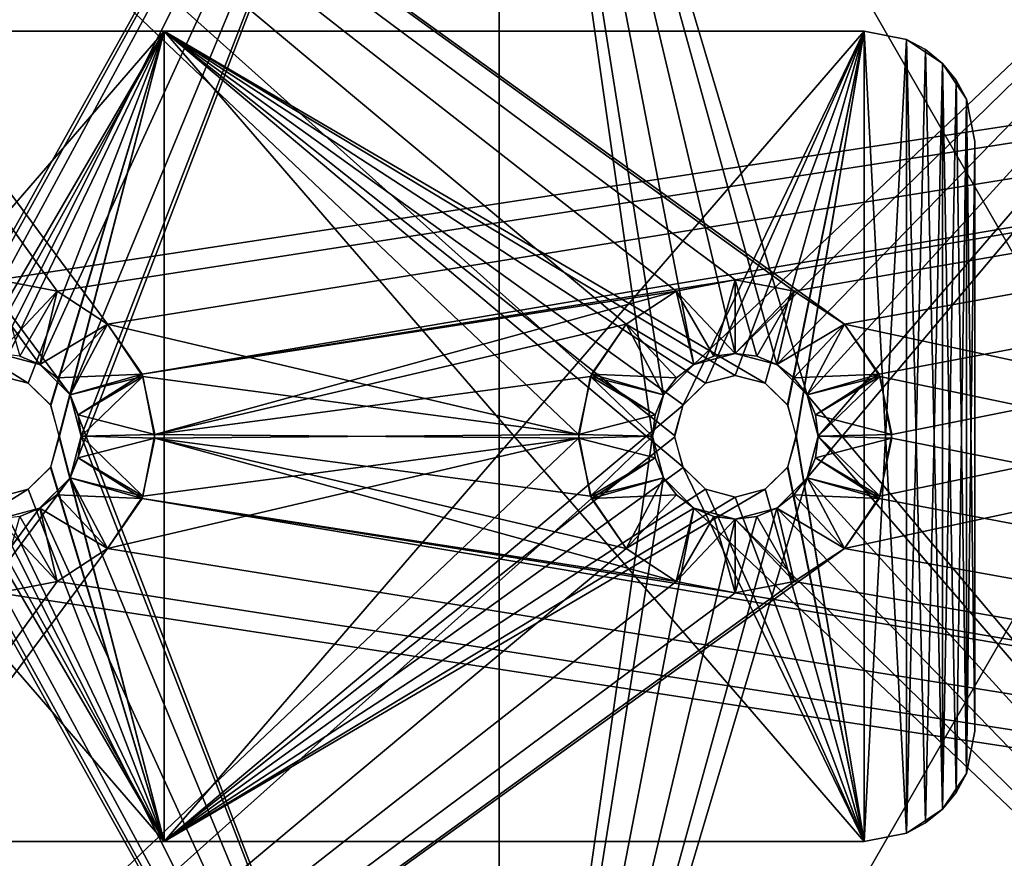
# Model space of a CAD drawing. Header units: millimetres. Extents: x 34 to 464, y 3935 to 4003.
# Tile 5 of 34: x 55 to 82, y 3957 to 3980. Entities that reach past the tile are written whole.
import ezdxf

# ---------------------------------------------------------------- set-up
doc = ezdxf.new("R2010")
doc.units = ezdxf.units.MM
doc.header["$LTSCALE"] = 5.599365
for name, color, linetype in [('10', 7, 'CONTINUOUS'), ('11', 7, 'CONTINUOUS'), ('112', 7, 'CONTINUOUS'), ('12', 7, 'CONTINUOUS'), ('13', 7, 'CONTINUOUS'), ('14', 7, 'CONTINUOUS'), ('146', 7, 'CONTINUOUS'), ('153', 7, 'CONTINUOUS'), ('159', 7, 'CONTINUOUS'), ('18', 7, 'CONTINUOUS'), ('188', 7, 'CONTINUOUS'), ('20', 7, 'CONTINUOUS'), ('209', 7, 'CONTINUOUS'), ('21', 7, 'CONTINUOUS'), ('219', 7, 'CONTINUOUS'), ('22', 7, 'CONTINUOUS'), ('23', 7, 'CONTINUOUS'), ('3', 7, 'CONTINUOUS'), ('4', 7, 'CONTINUOUS'), ('5', 7, 'CONTINUOUS'), ('86', 7, 'CONTINUOUS'), ('87', 7, 'CONTINUOUS'), ('9', 7, 'CONTINUOUS'), ('93', 7, 'CONTINUOUS')]:
    doc.layers.add(name, color=color, linetype=linetype)

msp = doc.modelspace()

# ---------------------------------------------------------------- linework, layer by layer
at = {"layer": '10', "linetype": 'Continuous'}
for points in [[(80.772, 3959.353, 28), (81, 3960.5, 28), (80.772, 3959.353, 31), (80.772, 3959.353, 28)], [(80.772, 3959.353, 31), (81, 3960.5, 28), (81, 3960.5, 31), (80.772, 3959.353, 31)], [(80.495, 3958.834, 28), (80.772, 3959.353, 28), (80.121, 3958.379, 31), (80.495, 3958.834, 28)], [(80.121, 3958.379, 31), (80.772, 3959.353, 28), (80.772, 3959.353, 31), (80.121, 3958.379, 31)], [(80.121, 3958.379, 28), (80.495, 3958.834, 28), (80.121, 3958.379, 31), (80.121, 3958.379, 28)], [(79.148, 3957.729, 28), (80.121, 3958.379, 28), (79.148, 3957.729, 31), (79.148, 3957.729, 28)], [(79.148, 3957.729, 31), (80.121, 3958.379, 28), (79.666, 3958.006, 31), (79.148, 3957.729, 31)], [(79.666, 3958.006, 31), (80.121, 3958.379, 28), (80.121, 3958.379, 31), (79.666, 3958.006, 31)], [(78, 3957.5, 31), (78, 3957.5, 28), (79.148, 3957.729, 28), (78, 3957.5, 31)], [(78, 3957.5, 31), (79.148, 3957.729, 28), (79.148, 3957.729, 31), (78, 3957.5, 31)]]:
    msp.add_3dface(points, dxfattribs=at)
at = {"layer": '11', "linetype": 'Continuous'}
for points in [[(40, 3979.5, 31), (59, 3957.5, 31), (53.075, 3967.668, 31), (40, 3979.5, 31)], [(59, 3979.5, 31), (40, 3979.5, 31), (55.311, 3969.938, 31), (59, 3979.5, 31)], [(40, 3979.5, 31), (40, 3957.5, 31), (59, 3957.5, 31), (40, 3979.5, 31)], [(40, 3979.5, 31), (54.5, 3970.15, 31), (55.311, 3969.938, 31), (40, 3979.5, 31)], [(55.925, 3969.332, 31), (59, 3979.5, 31), (55.311, 3969.938, 31), (55.925, 3969.332, 31)], [(56.15, 3968.48, 31), (59, 3979.5, 31), (55.925, 3969.332, 31), (56.15, 3968.48, 31)], [(59, 3957.5, 31), (59, 3979.5, 31), (56.15, 3968.48, 31), (59, 3957.5, 31)], [(73.689, 3969.938, 31), (59, 3979.5, 31), (73.086, 3969.35, 31), (73.689, 3969.938, 31)], [(78, 3979.5, 31), (59, 3979.5, 31), (75.311, 3969.938, 31), (78, 3979.5, 31)], [(78, 3957.5, 31), (59, 3979.5, 31), (59, 3957.5, 31), (78, 3957.5, 31)], [(59, 3979.5, 31), (78, 3957.5, 31), (73.075, 3967.668, 31), (59, 3979.5, 31)], [(74.5, 3970.15, 31), (59, 3979.5, 31), (73.689, 3969.938, 31), (74.5, 3970.15, 31)], [(59, 3979.5, 31), (74.5, 3970.15, 31), (75.311, 3969.938, 31), (59, 3979.5, 31)], [(73.086, 3969.35, 31), (59, 3979.5, 31), (72.85, 3968.521, 31), (73.086, 3969.35, 31)], [(72.85, 3968.521, 31), (59, 3979.5, 31), (73.075, 3967.668, 31), (72.85, 3968.521, 31)], [(75.925, 3969.332, 31), (78, 3979.5, 31), (75.311, 3969.938, 31), (75.925, 3969.332, 31)], [(76.15, 3968.48, 31), (78, 3979.5, 31), (75.925, 3969.332, 31), (76.15, 3968.48, 31)], [(78, 3957.5, 31), (78, 3979.5, 31), (76.15, 3968.48, 31), (78, 3957.5, 31)], [(78, 3979.5, 31), (78, 3957.5, 31), (79.148, 3957.729, 31), (78, 3979.5, 31)], [(78, 3979.5, 31), (79.148, 3957.729, 31), (79.148, 3979.272, 31), (78, 3979.5, 31)], [(79.148, 3957.729, 31), (79.666, 3958.006, 31), (79.148, 3979.272, 31), (79.148, 3957.729, 31)], [(79.148, 3979.272, 31), (79.666, 3958.006, 31), (80.121, 3978.622, 31), (79.148, 3979.272, 31)], [(79.666, 3958.006, 31), (80.121, 3958.379, 31), (80.121, 3978.622, 31), (79.666, 3958.006, 31)], [(80.121, 3978.622, 31), (80.121, 3958.379, 31), (80.495, 3978.167, 31), (80.121, 3978.622, 31)], [(80.121, 3958.379, 31), (80.772, 3959.353, 31), (80.495, 3978.167, 31), (80.121, 3958.379, 31)], [(80.495, 3978.167, 31), (80.772, 3959.353, 31), (80.772, 3977.648, 31), (80.495, 3978.167, 31)], [(81, 3960.5, 31), (81, 3976.5, 31), (80.772, 3977.648, 31), (81, 3960.5, 31)], [(80.772, 3959.353, 31), (81, 3960.5, 31), (80.772, 3977.648, 31), (80.772, 3959.353, 31)], [(55.914, 3967.65, 31), (59, 3957.5, 31), (56.15, 3968.48, 31), (55.914, 3967.65, 31)], [(75.914, 3967.65, 31), (78, 3957.5, 31), (76.15, 3968.48, 31), (75.914, 3967.65, 31)], [(53.075, 3967.668, 31), (59, 3957.5, 31), (53.689, 3967.063, 31), (53.075, 3967.668, 31)], [(55.311, 3967.063, 31), (59, 3957.5, 31), (55.914, 3967.65, 31), (55.311, 3967.063, 31)], [(73.075, 3967.668, 31), (78, 3957.5, 31), (73.689, 3967.063, 31), (73.075, 3967.668, 31)], [(75.311, 3967.063, 31), (78, 3957.5, 31), (75.914, 3967.65, 31), (75.311, 3967.063, 31)], [(53.689, 3967.063, 31), (59, 3957.5, 31), (54.5, 3966.85, 31), (53.689, 3967.063, 31)], [(54.5, 3966.85, 31), (59, 3957.5, 31), (55.311, 3967.063, 31), (54.5, 3966.85, 31)], [(73.689, 3967.063, 31), (78, 3957.5, 31), (74.5, 3966.85, 31), (73.689, 3967.063, 31)], [(74.5, 3966.85, 31), (78, 3957.5, 31), (75.311, 3967.063, 31), (74.5, 3966.85, 31)]]:
    msp.add_3dface(points, dxfattribs=at)
at = {"layer": '112', "linetype": 'Continuous'}
for points in [[(54.5, 3972.75, -34), (56.101, 3972.437, -34), (54.5, 3970.75, -32), (54.5, 3972.75, -34)], [(54.5, 3970.75, -32), (56.101, 3972.437, -34), (55.082, 3970.674, -32), (54.5, 3970.75, -32)], [(55.082, 3970.674, -32), (56.101, 3972.437, -34), (55.625, 3970.449, -32), (55.082, 3970.674, -32)], [(56.101, 3972.437, -34), (57.465, 3971.545, -34), (55.625, 3970.449, -32), (56.101, 3972.437, -34)], [(55.625, 3970.449, -32), (57.465, 3971.545, -34), (56.091, 3970.091, -32), (55.625, 3970.449, -32)], [(57.465, 3971.545, -34), (58.402, 3970.186, -34), (56.091, 3970.091, -32), (57.465, 3971.545, -34)], [(56.091, 3970.091, -32), (58.402, 3970.186, -34), (56.449, 3969.625, -32), (56.091, 3970.091, -32)], [(56.449, 3969.625, -32), (58.402, 3970.186, -34), (56.673, 3969.083, -32), (56.449, 3969.625, -32)], [(58.402, 3970.186, -34), (58.75, 3968.547, -34), (56.673, 3969.083, -32), (58.402, 3970.186, -34)], [(56.673, 3969.083, -32), (58.75, 3968.547, -34), (56.75, 3968.5, -32), (56.673, 3969.083, -32)], [(56.75, 3968.5, -32), (58.427, 3966.874, -34), (56.673, 3967.918, -32), (56.75, 3968.5, -32)], [(58.75, 3968.547, -34), (58.427, 3966.874, -34), (56.75, 3968.5, -32), (58.75, 3968.547, -34)], [(56.673, 3967.918, -32), (58.427, 3966.874, -34), (56.449, 3967.375, -32), (56.673, 3967.918, -32)], [(56.449, 3967.375, -32), (57.465, 3965.456, -34), (56.091, 3966.909, -32), (56.449, 3967.375, -32)], [(58.427, 3966.874, -34), (57.465, 3965.456, -34), (56.449, 3967.375, -32), (58.427, 3966.874, -34)], [(56.091, 3966.909, -32), (57.465, 3965.456, -34), (55.625, 3966.552, -32), (56.091, 3966.909, -32)], [(55.625, 3966.552, -32), (56.101, 3964.563, -34), (55.082, 3966.327, -32), (55.625, 3966.552, -32)], [(57.465, 3965.456, -34), (56.101, 3964.563, -34), (55.625, 3966.552, -32), (57.465, 3965.456, -34)], [(56.101, 3964.563, -34), (54.5, 3964.25, -34), (55.082, 3966.327, -32), (56.101, 3964.563, -34)]]:
    msp.add_3dface(points, dxfattribs=at)
at = {"layer": '12', "linetype": 'Continuous'}
for points in [[(78, 3979.5, -28), (79.148, 3979.272, -28), (78, 3979.5, -31), (78, 3979.5, -28)], [(78, 3979.5, -31), (79.148, 3979.272, -28), (79.148, 3979.272, -31), (78, 3979.5, -31)], [(79.148, 3979.272, -28), (80.121, 3978.622, -28), (79.148, 3979.272, -31), (79.148, 3979.272, -28)], [(79.148, 3979.272, -31), (80.121, 3978.622, -28), (79.666, 3978.995, -31), (79.148, 3979.272, -31)], [(79.666, 3978.995, -31), (80.121, 3978.622, -28), (80.121, 3978.622, -31), (79.666, 3978.995, -31)], [(80.121, 3978.622, -28), (80.495, 3978.167, -28), (80.121, 3978.622, -31), (80.121, 3978.622, -28)], [(80.495, 3978.167, -28), (80.772, 3977.648, -28), (80.121, 3978.622, -31), (80.495, 3978.167, -28)], [(80.121, 3978.622, -31), (80.772, 3977.648, -28), (80.772, 3977.648, -31), (80.121, 3978.622, -31)], [(80.772, 3977.648, -28), (81, 3976.5, -28), (80.772, 3977.648, -31), (80.772, 3977.648, -28)], [(80.772, 3977.648, -31), (81, 3976.5, -28), (81, 3976.5, -31), (80.772, 3977.648, -31)]]:
    msp.add_3dface(points, dxfattribs=at)
at = {"layer": '13', "linetype": 'Continuous'}
for points in [[(81, 3960.5, -31), (80.772, 3959.353, -28), (80.772, 3959.353, -31), (81, 3960.5, -31)], [(81, 3960.5, -28), (80.772, 3959.353, -28), (81, 3960.5, -31), (81, 3960.5, -28)], [(80.772, 3959.353, -31), (80.121, 3958.379, -28), (80.495, 3958.834, -31), (80.772, 3959.353, -31)], [(80.772, 3959.353, -28), (80.121, 3958.379, -28), (80.772, 3959.353, -31), (80.772, 3959.353, -28)], [(80.495, 3958.834, -31), (80.121, 3958.379, -28), (80.121, 3958.379, -31), (80.495, 3958.834, -31)], [(79.666, 3958.006, -28), (79.148, 3957.729, -28), (80.121, 3958.379, -31), (79.666, 3958.006, -28)], [(80.121, 3958.379, -31), (79.148, 3957.729, -28), (79.148, 3957.729, -31), (80.121, 3958.379, -31)], [(80.121, 3958.379, -28), (79.666, 3958.006, -28), (80.121, 3958.379, -31), (80.121, 3958.379, -28)], [(79.148, 3957.729, -28), (78, 3957.5, -28), (79.148, 3957.729, -31), (79.148, 3957.729, -28)], [(79.148, 3957.729, -31), (78, 3957.5, -28), (78, 3957.5, -31), (79.148, 3957.729, -31)]]:
    msp.add_3dface(points, dxfattribs=at)
at = {"layer": '14', "linetype": 'Continuous'}
for points in [[(40, 3957.5, -28), (40, 3957.5, -31), (59, 3957.5, -31), (40, 3957.5, -28)], [(59, 3957.5, -28), (40, 3957.5, -28), (59, 3957.5, -31), (59, 3957.5, -28)], [(78, 3957.5, -31), (59, 3957.5, -28), (59, 3957.5, -31), (78, 3957.5, -31)], [(78, 3957.5, -28), (59, 3957.5, -28), (78, 3957.5, -31), (78, 3957.5, -28)]]:
    msp.add_3dface(points, dxfattribs=at)
at = {"layer": '146', "linetype": 'Continuous'}
for points in [[(76.101, 3972.437, 34), (74.5, 3972.75, 34), (75.082, 3970.674, 32), (76.101, 3972.437, 34)], [(75.082, 3970.674, 32), (74.5, 3972.75, 34), (74.5, 3970.75, 32), (75.082, 3970.674, 32)], [(75.625, 3970.449, 32), (76.101, 3972.437, 34), (75.082, 3970.674, 32), (75.625, 3970.449, 32)], [(77.465, 3971.545, 34), (76.101, 3972.437, 34), (75.625, 3970.449, 32), (77.465, 3971.545, 34)], [(76.091, 3970.091, 32), (77.465, 3971.545, 34), (75.625, 3970.449, 32), (76.091, 3970.091, 32)], [(76.449, 3969.625, 32), (77.465, 3971.545, 34), (76.091, 3970.091, 32), (76.449, 3969.625, 32)], [(78.427, 3970.126, 34), (77.465, 3971.545, 34), (76.449, 3969.625, 32), (78.427, 3970.126, 34)], [(76.673, 3969.083, 32), (78.427, 3970.126, 34), (76.449, 3969.625, 32), (76.673, 3969.083, 32)], [(76.75, 3968.5, 32), (78.427, 3970.126, 34), (76.673, 3969.083, 32), (76.75, 3968.5, 32)], [(78.75, 3968.454, 34), (78.427, 3970.126, 34), (76.75, 3968.5, 32), (78.75, 3968.454, 34)], [(76.673, 3967.918, 32), (78.75, 3968.454, 34), (76.75, 3968.5, 32), (76.673, 3967.918, 32)], [(78.402, 3966.815, 34), (78.75, 3968.454, 34), (76.673, 3967.918, 32), (78.402, 3966.815, 34)], [(76.449, 3967.375, 32), (78.402, 3966.815, 34), (76.673, 3967.918, 32), (76.449, 3967.375, 32)], [(76.091, 3966.909, 32), (78.402, 3966.815, 34), (76.449, 3967.375, 32), (76.091, 3966.909, 32)], [(75.625, 3966.552, 32), (77.465, 3965.456, 34), (76.091, 3966.909, 32), (75.625, 3966.552, 32)], [(77.465, 3965.456, 34), (78.402, 3966.815, 34), (76.091, 3966.909, 32), (77.465, 3965.456, 34)], [(75.082, 3966.327, 32), (76.101, 3964.563, 34), (75.625, 3966.552, 32), (75.082, 3966.327, 32)], [(76.101, 3964.563, 34), (77.465, 3965.456, 34), (75.625, 3966.552, 32), (76.101, 3964.563, 34)], [(74.5, 3966.25, 32), (76.101, 3964.563, 34), (75.082, 3966.327, 32), (74.5, 3966.25, 32)], [(74.5, 3964.25, 34), (76.101, 3964.563, 34), (74.5, 3966.25, 32), (74.5, 3964.25, 34)]]:
    msp.add_3dface(points, dxfattribs=at)
at = {"layer": '153', "linetype": 'Continuous'}
for points in [[(34.5, 4002.5, 34), (56.101, 3972.437, 34), (57.465, 3971.545, 34), (34.5, 4002.5, 34)], [(34.5, 4002.5, 34), (57.465, 3971.545, 34), (70.25, 3968.547, 34), (34.5, 4002.5, 34)], [(34.5, 4002.5, 34), (74.5, 3972.75, 34), (76.101, 3972.437, 34), (34.5, 4002.5, 34)], [(70.598, 3970.186, 34), (34.5, 4002.5, 34), (70.25, 3968.547, 34), (70.598, 3970.186, 34)], [(71.535, 3971.545, 34), (34.5, 4002.5, 34), (70.598, 3970.186, 34), (71.535, 3971.545, 34)], [(72.899, 3972.437, 34), (34.5, 4002.5, 34), (71.535, 3971.545, 34), (72.899, 3972.437, 34)], [(74.5, 3972.75, 34), (34.5, 4002.5, 34), (72.899, 3972.437, 34), (74.5, 3972.75, 34)], [(34.5, 4002.5, 34), (76.101, 3972.437, 34), (77.465, 3971.545, 34), (34.5, 4002.5, 34)], [(34.5, 4002.5, 34), (54.5, 3972.75, 34), (56.101, 3972.437, 34), (34.5, 4002.5, 34)], [(249.5, 3934.5, 34), (34.5, 4002.5, 34), (77.465, 3971.545, 34), (249.5, 3934.5, 34)], [(249.5, 4002.5, 34), (34.5, 4002.5, 34), (249.5, 3934.5, 34), (249.5, 4002.5, 34)], [(57.465, 3971.545, 34), (58.427, 3970.126, 34), (70.25, 3968.547, 34), (57.465, 3971.545, 34)], [(249.5, 3934.5, 34), (77.465, 3971.545, 34), (78.427, 3970.126, 34), (249.5, 3934.5, 34)], [(58.427, 3970.126, 34), (58.75, 3968.454, 34), (70.25, 3968.547, 34), (58.427, 3970.126, 34)], [(249.5, 3934.5, 34), (78.427, 3970.126, 34), (78.75, 3968.454, 34), (249.5, 3934.5, 34)], [(58.75, 3968.454, 34), (58.402, 3966.815, 34), (72.899, 3964.563, 34), (58.75, 3968.454, 34)], [(70.25, 3968.547, 34), (58.75, 3968.454, 34), (70.573, 3966.874, 34), (70.25, 3968.547, 34)], [(70.573, 3966.874, 34), (58.75, 3968.454, 34), (71.535, 3965.456, 34), (70.573, 3966.874, 34)], [(71.535, 3965.456, 34), (58.75, 3968.454, 34), (72.899, 3964.563, 34), (71.535, 3965.456, 34)], [(249.5, 3934.5, 34), (78.75, 3968.454, 34), (78.402, 3966.815, 34), (249.5, 3934.5, 34)], [(249.5, 3934.5, 34), (58.402, 3966.815, 34), (57.465, 3965.456, 34), (249.5, 3934.5, 34)], [(58.402, 3966.815, 34), (74.5, 3964.25, 34), (72.899, 3964.563, 34), (58.402, 3966.815, 34)], [(58.402, 3966.815, 34), (249.5, 3934.5, 34), (74.5, 3964.25, 34), (58.402, 3966.815, 34)], [(249.5, 3934.5, 34), (78.402, 3966.815, 34), (77.465, 3965.456, 34), (249.5, 3934.5, 34)], [(249.5, 3934.5, 34), (57.465, 3965.456, 34), (56.101, 3964.563, 34), (249.5, 3934.5, 34)], [(249.5, 3934.5, 34), (77.465, 3965.456, 34), (76.101, 3964.563, 34), (249.5, 3934.5, 34)], [(249.5, 3934.5, 34), (56.101, 3964.563, 34), (54.5, 3964.25, 34), (249.5, 3934.5, 34)], [(249.5, 3934.5, 34), (76.101, 3964.563, 34), (74.5, 3964.25, 34), (249.5, 3934.5, 34)], [(34.5, 3934.5, 34), (249.5, 3934.5, 34), (54.5, 3964.25, 34), (34.5, 3934.5, 34)]]:
    msp.add_3dface(points, dxfattribs=at)
at = {"layer": '159', "linetype": 'Continuous'}
for points in [[(249.5, 4002.5, -34), (34.5, 3934.5, -34), (77.465, 3965.456, -34), (249.5, 4002.5, -34)], [(34.5, 4002.5, -34), (249.5, 4002.5, -34), (54.5, 3972.75, -34), (34.5, 4002.5, -34)], [(34.5, 3934.5, -34), (249.5, 4002.5, -34), (249.5, 3934.5, -34), (34.5, 3934.5, -34)], [(249.5, 4002.5, -34), (56.101, 3972.437, -34), (54.5, 3972.75, -34), (249.5, 4002.5, -34)], [(249.5, 4002.5, -34), (57.465, 3971.545, -34), (56.101, 3972.437, -34), (249.5, 4002.5, -34)], [(249.5, 4002.5, -34), (58.402, 3970.186, -34), (57.465, 3971.545, -34), (249.5, 4002.5, -34)], [(249.5, 4002.5, -34), (74.5, 3972.75, -34), (58.402, 3970.186, -34), (249.5, 4002.5, -34)], [(74.5, 3972.75, -34), (249.5, 4002.5, -34), (76.101, 3972.437, -34), (74.5, 3972.75, -34)], [(76.101, 3972.437, -34), (249.5, 4002.5, -34), (77.465, 3971.545, -34), (76.101, 3972.437, -34)], [(77.465, 3971.545, -34), (249.5, 4002.5, -34), (78.402, 3970.186, -34), (77.465, 3971.545, -34)], [(78.427, 3966.874, -34), (249.5, 4002.5, -34), (77.465, 3965.456, -34), (78.427, 3966.874, -34)], [(78.402, 3970.186, -34), (249.5, 4002.5, -34), (78.75, 3968.547, -34), (78.402, 3970.186, -34)], [(78.75, 3968.547, -34), (249.5, 4002.5, -34), (78.427, 3966.874, -34), (78.75, 3968.547, -34)], [(74.5, 3972.75, -34), (72.899, 3972.437, -34), (58.402, 3970.186, -34), (74.5, 3972.75, -34)], [(72.899, 3972.437, -34), (58.75, 3968.547, -34), (58.402, 3970.186, -34), (72.899, 3972.437, -34)], [(72.899, 3972.437, -34), (71.535, 3971.545, -34), (58.75, 3968.547, -34), (72.899, 3972.437, -34)], [(71.535, 3971.545, -34), (70.573, 3970.126, -34), (58.75, 3968.547, -34), (71.535, 3971.545, -34)], [(70.573, 3970.126, -34), (70.25, 3968.454, -34), (58.75, 3968.547, -34), (70.573, 3970.126, -34)], [(34.5, 3934.5, -34), (70.25, 3968.454, -34), (70.598, 3966.815, -34), (34.5, 3934.5, -34)], [(70.25, 3968.454, -34), (34.5, 3934.5, -34), (57.465, 3965.456, -34), (70.25, 3968.454, -34)], [(70.25, 3968.454, -34), (57.465, 3965.456, -34), (58.427, 3966.874, -34), (70.25, 3968.454, -34)], [(70.25, 3968.454, -34), (58.427, 3966.874, -34), (58.75, 3968.547, -34), (70.25, 3968.454, -34)], [(34.5, 3934.5, -34), (70.598, 3966.815, -34), (71.535, 3965.456, -34), (34.5, 3934.5, -34)], [(34.5, 3934.5, -34), (71.535, 3965.456, -34), (72.899, 3964.563, -34), (34.5, 3934.5, -34)], [(34.5, 3934.5, -34), (56.101, 3964.563, -34), (57.465, 3965.456, -34), (34.5, 3934.5, -34)], [(77.465, 3965.456, -34), (34.5, 3934.5, -34), (76.101, 3964.563, -34), (77.465, 3965.456, -34)], [(34.5, 3934.5, -34), (72.899, 3964.563, -34), (74.5, 3964.25, -34), (34.5, 3934.5, -34)], [(34.5, 3934.5, -34), (74.5, 3964.25, -34), (76.101, 3964.563, -34), (34.5, 3934.5, -34)], [(34.5, 3934.5, -34), (54.5, 3964.25, -34), (56.101, 3964.563, -34), (34.5, 3934.5, -34)]]:
    msp.add_3dface(points, dxfattribs=at)
at = {"layer": '18', "linetype": 'Continuous'}
for points in [[(78, 3979.5, 28), (78, 3979.5, 31), (79.148, 3979.272, 31), (78, 3979.5, 28)], [(79.148, 3979.272, 28), (78, 3979.5, 28), (79.148, 3979.272, 31), (79.148, 3979.272, 28)], [(79.148, 3979.272, 28), (79.148, 3979.272, 31), (80.121, 3978.622, 31), (79.148, 3979.272, 28)], [(79.666, 3978.995, 28), (79.148, 3979.272, 28), (80.121, 3978.622, 31), (79.666, 3978.995, 28)], [(80.121, 3978.622, 28), (79.666, 3978.995, 28), (80.121, 3978.622, 31), (80.121, 3978.622, 28)], [(80.121, 3978.622, 28), (80.495, 3978.167, 31), (80.772, 3977.648, 31), (80.121, 3978.622, 28)], [(80.121, 3978.622, 28), (80.121, 3978.622, 31), (80.495, 3978.167, 31), (80.121, 3978.622, 28)], [(80.772, 3977.648, 28), (80.121, 3978.622, 28), (80.772, 3977.648, 31), (80.772, 3977.648, 28)], [(81, 3976.5, 28), (80.772, 3977.648, 28), (81, 3976.5, 31), (81, 3976.5, 28)], [(81, 3976.5, 31), (80.772, 3977.648, 28), (80.772, 3977.648, 31), (81, 3976.5, 31)]]:
    msp.add_3dface(points, dxfattribs=at)
at = {"layer": '188', "linetype": 'Continuous'}
for points in [[(74.5, 3970.75, -32), (74.5, 3972.75, -34), (76.101, 3972.437, -34), (74.5, 3970.75, -32)], [(74.5, 3970.75, -32), (76.101, 3972.437, -34), (75.082, 3970.674, -32), (74.5, 3970.75, -32)], [(75.082, 3970.674, -32), (76.101, 3972.437, -34), (75.625, 3970.449, -32), (75.082, 3970.674, -32)], [(76.101, 3972.437, -34), (77.465, 3971.545, -34), (75.625, 3970.449, -32), (76.101, 3972.437, -34)], [(75.625, 3970.449, -32), (77.465, 3971.545, -34), (76.091, 3970.091, -32), (75.625, 3970.449, -32)], [(77.465, 3971.545, -34), (78.402, 3970.186, -34), (76.091, 3970.091, -32), (77.465, 3971.545, -34)], [(76.091, 3970.091, -32), (78.402, 3970.186, -34), (76.449, 3969.625, -32), (76.091, 3970.091, -32)], [(76.449, 3969.625, -32), (78.402, 3970.186, -34), (76.673, 3969.083, -32), (76.449, 3969.625, -32)], [(78.402, 3970.186, -34), (78.75, 3968.547, -34), (76.673, 3969.083, -32), (78.402, 3970.186, -34)], [(76.673, 3969.083, -32), (78.75, 3968.547, -34), (76.75, 3968.5, -32), (76.673, 3969.083, -32)], [(76.75, 3968.5, -32), (78.427, 3966.874, -34), (76.673, 3967.918, -32), (76.75, 3968.5, -32)], [(78.75, 3968.547, -34), (78.427, 3966.874, -34), (76.75, 3968.5, -32), (78.75, 3968.547, -34)], [(76.673, 3967.918, -32), (78.427, 3966.874, -34), (76.449, 3967.375, -32), (76.673, 3967.918, -32)], [(76.449, 3967.375, -32), (77.465, 3965.456, -34), (76.091, 3966.909, -32), (76.449, 3967.375, -32)], [(78.427, 3966.874, -34), (77.465, 3965.456, -34), (76.449, 3967.375, -32), (78.427, 3966.874, -34)], [(76.091, 3966.909, -32), (77.465, 3965.456, -34), (75.625, 3966.552, -32), (76.091, 3966.909, -32)], [(75.625, 3966.552, -32), (76.101, 3964.563, -34), (75.082, 3966.327, -32), (75.625, 3966.552, -32)], [(77.465, 3965.456, -34), (76.101, 3964.563, -34), (75.625, 3966.552, -32), (77.465, 3965.456, -34)], [(74.5, 3964.25, -34), (74.5, 3966.25, -32), (75.082, 3966.327, -32), (74.5, 3964.25, -34)], [(76.101, 3964.563, -34), (74.5, 3964.25, -34), (75.082, 3966.327, -32), (76.101, 3964.563, -34)]]:
    msp.add_3dface(points, dxfattribs=at)
at = {"layer": '20', "linetype": 'Continuous'}
for points in [[(81, 3960.5, 31), (81, 3976.5, 28), (81, 3976.5, 31), (81, 3960.5, 31)], [(81, 3960.5, 28), (81, 3976.5, 28), (81, 3960.5, 31), (81, 3960.5, 28)]]:
    msp.add_3dface(points, dxfattribs=at)
at = {"layer": '209', "linetype": 'Continuous'}
for points in [[(68.097, 3997.703, -31.202), (34.987, 3998.57, -32.069), (56.448, 3969.626, -31.507), (68.097, 3997.703, -31.202)], [(56.448, 3969.626, -31.507), (34.987, 3998.57, -32.069), (55.626, 3970.449, -31.529), (56.448, 3969.626, -31.507)], [(34.987, 3998.57, -32.069), (54.5, 3970.75, -31.558), (55.626, 3970.449, -31.529), (34.987, 3998.57, -32.069)], [(68.097, 3939.298, -31.202), (34.987, 3998.57, -32.069), (34.987, 3968.5, -32.069), (68.097, 3939.298, -31.202)], [(34.987, 3998.57, -32.069), (68.097, 3939.298, -31.202), (52.552, 3967.375, -31.609), (34.987, 3998.57, -32.069)], [(68.097, 3939.298, -31.202), (68.097, 3997.703, -31.202), (56.448, 3969.626, -31.507), (68.097, 3939.298, -31.202)], [(72.551, 3969.624, -31.085), (68.097, 3997.703, -31.202), (72.25, 3968.5, -31.093), (72.551, 3969.624, -31.085)], [(73.375, 3970.449, -31.064), (68.097, 3997.703, -31.202), (72.551, 3969.624, -31.085), (73.375, 3970.449, -31.064)], [(101.208, 3996.836, -30.335), (68.097, 3997.703, -31.202), (101.208, 3968.5, -30.335), (101.208, 3996.836, -30.335)], [(74.5, 3970.75, -31.034), (68.097, 3997.703, -31.202), (73.375, 3970.449, -31.064), (74.5, 3970.75, -31.034)], [(68.097, 3997.703, -31.202), (74.5, 3970.75, -31.034), (75.626, 3970.449, -31.005), (68.097, 3997.703, -31.202)], [(76.448, 3969.626, -30.983), (68.097, 3997.703, -31.202), (75.626, 3970.449, -31.005), (76.448, 3969.626, -30.983)], [(68.097, 3997.703, -31.202), (68.097, 3939.298, -31.202), (72.25, 3968.5, -31.093), (68.097, 3997.703, -31.202)], [(101.208, 3940.165, -30.335), (68.097, 3997.703, -31.202), (76.448, 3969.626, -30.983), (101.208, 3940.165, -30.335)], [(68.097, 3997.703, -31.202), (101.208, 3940.165, -30.335), (101.208, 3968.5, -30.335), (68.097, 3997.703, -31.202)], [(56.75, 3968.501, -31.499), (68.097, 3939.298, -31.202), (56.448, 3969.626, -31.507), (56.75, 3968.501, -31.499)], [(76.75, 3968.501, -30.975), (101.208, 3940.165, -30.335), (76.448, 3969.626, -30.983), (76.75, 3968.501, -30.975)], [(34.987, 3938.431, -32.069), (68.097, 3939.298, -31.202), (34.987, 3968.5, -32.069), (34.987, 3938.431, -32.069)], [(56.449, 3967.376, -31.507), (68.097, 3939.298, -31.202), (56.75, 3968.501, -31.499), (56.449, 3967.376, -31.507)], [(72.25, 3968.5, -31.093), (68.097, 3939.298, -31.202), (72.552, 3967.375, -31.085), (72.25, 3968.5, -31.093)], [(76.449, 3967.376, -30.983), (101.208, 3940.165, -30.335), (76.75, 3968.501, -30.975), (76.449, 3967.376, -30.983)], [(52.552, 3967.375, -31.609), (68.097, 3939.298, -31.202), (53.374, 3966.552, -31.588), (52.552, 3967.375, -31.609)], [(55.625, 3966.552, -31.529), (68.097, 3939.298, -31.202), (56.449, 3967.376, -31.507), (55.625, 3966.552, -31.529)], [(72.552, 3967.375, -31.085), (68.097, 3939.298, -31.202), (73.374, 3966.552, -31.064), (72.552, 3967.375, -31.085)], [(75.625, 3966.552, -31.005), (101.208, 3940.165, -30.335), (76.449, 3967.376, -30.983), (75.625, 3966.552, -31.005)], [(53.374, 3966.552, -31.588), (68.097, 3939.298, -31.202), (54.5, 3966.25, -31.558), (53.374, 3966.552, -31.588)], [(54.5, 3966.25, -31.558), (68.097, 3939.298, -31.202), (55.625, 3966.552, -31.529), (54.5, 3966.25, -31.558)], [(68.097, 3939.298, -31.202), (101.208, 3940.165, -30.335), (73.374, 3966.552, -31.064), (68.097, 3939.298, -31.202)], [(73.374, 3966.552, -31.064), (101.208, 3940.165, -30.335), (74.5, 3966.25, -31.034), (73.374, 3966.552, -31.064)], [(74.5, 3966.25, -31.034), (101.208, 3940.165, -30.335), (75.625, 3966.552, -31.005), (74.5, 3966.25, -31.034)]]:
    msp.add_3dface(points, dxfattribs=at)
at = {"layer": '21', "linetype": 'Continuous'}
for points in [[(81, 3976.5, -28), (81, 3960.5, -28), (81, 3976.5, -31), (81, 3976.5, -28)], [(81, 3976.5, -31), (81, 3960.5, -28), (81, 3960.5, -31), (81, 3976.5, -31)]]:
    msp.add_3dface(points, dxfattribs=at)
at = {"layer": '219', "linetype": 'Continuous'}
for points in [[(74.5, 3970.75, 32), (74.5, 3972.75, 34), (72.899, 3972.437, 34), (74.5, 3970.75, 32)], [(72.899, 3972.437, 34), (71.535, 3971.545, 34), (73.375, 3970.449, 32), (72.899, 3972.437, 34)], [(73.918, 3970.674, 32), (72.899, 3972.437, 34), (73.375, 3970.449, 32), (73.918, 3970.674, 32)], [(74.5, 3970.75, 32), (72.899, 3972.437, 34), (73.918, 3970.674, 32), (74.5, 3970.75, 32)], [(71.535, 3971.545, 34), (70.598, 3970.186, 34), (72.909, 3970.091, 32), (71.535, 3971.545, 34)], [(73.375, 3970.449, 32), (71.535, 3971.545, 34), (72.909, 3970.091, 32), (73.375, 3970.449, 32)], [(70.598, 3970.186, 34), (70.25, 3968.547, 34), (72.327, 3969.083, 32), (70.598, 3970.186, 34)], [(72.551, 3969.625, 32), (70.598, 3970.186, 34), (72.327, 3969.083, 32), (72.551, 3969.625, 32)], [(72.909, 3970.091, 32), (70.598, 3970.186, 34), (72.551, 3969.625, 32), (72.909, 3970.091, 32)], [(72.327, 3969.083, 32), (70.25, 3968.547, 34), (72.25, 3968.5, 32), (72.327, 3969.083, 32)], [(70.25, 3968.547, 34), (70.573, 3966.874, 34), (72.25, 3968.5, 32), (70.25, 3968.547, 34)], [(72.25, 3968.5, 32), (70.573, 3966.874, 34), (72.327, 3967.918, 32), (72.25, 3968.5, 32)], [(72.327, 3967.918, 32), (70.573, 3966.874, 34), (72.551, 3967.375, 32), (72.327, 3967.918, 32)], [(70.573, 3966.874, 34), (71.535, 3965.456, 34), (72.551, 3967.375, 32), (70.573, 3966.874, 34)], [(72.551, 3967.375, 32), (71.535, 3965.456, 34), (72.909, 3966.909, 32), (72.551, 3967.375, 32)], [(72.909, 3966.909, 32), (71.535, 3965.456, 34), (73.375, 3966.552, 32), (72.909, 3966.909, 32)], [(71.535, 3965.456, 34), (72.899, 3964.563, 34), (73.375, 3966.552, 32), (71.535, 3965.456, 34)], [(73.375, 3966.552, 32), (72.899, 3964.563, 34), (73.918, 3966.327, 32), (73.375, 3966.552, 32)], [(72.899, 3964.563, 34), (74.5, 3964.25, 34), (73.918, 3966.327, 32), (72.899, 3964.563, 34)], [(74.5, 3964.25, 34), (74.5, 3966.25, 32), (73.918, 3966.327, 32), (74.5, 3964.25, 34)]]:
    msp.add_3dface(points, dxfattribs=at)
at = {"layer": '22', "linetype": 'Continuous'}
for points in [[(40, 3957.5, -31), (40, 3979.5, -31), (59, 3979.5, -31), (40, 3957.5, -31)], [(40, 3957.5, -31), (59, 3979.5, -31), (53.075, 3969.332, -31), (40, 3957.5, -31)], [(53.075, 3969.332, -31), (59, 3979.5, -31), (53.689, 3969.938, -31), (53.075, 3969.332, -31)], [(53.689, 3969.938, -31), (59, 3979.5, -31), (54.5, 3970.15, -31), (53.689, 3969.938, -31)], [(54.5, 3970.15, -31), (59, 3979.5, -31), (55.311, 3969.938, -31), (54.5, 3970.15, -31)], [(55.311, 3969.938, -31), (59, 3979.5, -31), (55.914, 3969.35, -31), (55.311, 3969.938, -31)], [(55.914, 3969.35, -31), (59, 3979.5, -31), (56.15, 3968.521, -31), (55.914, 3969.35, -31)], [(59, 3979.5, -31), (59, 3957.5, -31), (56.15, 3968.521, -31), (59, 3979.5, -31)], [(78, 3979.5, -31), (59, 3957.5, -31), (59, 3979.5, -31), (78, 3979.5, -31)], [(59, 3957.5, -31), (78, 3979.5, -31), (73.075, 3969.332, -31), (59, 3957.5, -31)], [(73.075, 3969.332, -31), (78, 3979.5, -31), (73.689, 3969.938, -31), (73.075, 3969.332, -31)], [(73.689, 3969.938, -31), (78, 3979.5, -31), (74.5, 3970.15, -31), (73.689, 3969.938, -31)], [(74.5, 3970.15, -31), (78, 3979.5, -31), (75.311, 3969.938, -31), (74.5, 3970.15, -31)], [(75.311, 3969.938, -31), (78, 3979.5, -31), (75.914, 3969.35, -31), (75.311, 3969.938, -31)], [(75.914, 3969.35, -31), (78, 3979.5, -31), (76.15, 3968.521, -31), (75.914, 3969.35, -31)], [(78, 3979.5, -31), (78, 3957.5, -31), (76.15, 3968.521, -31), (78, 3979.5, -31)], [(78, 3979.5, -31), (79.148, 3979.272, -31), (78, 3957.5, -31), (78, 3979.5, -31)], [(79.148, 3979.272, -31), (79.148, 3957.729, -31), (78, 3957.5, -31), (79.148, 3979.272, -31)], [(79.148, 3979.272, -31), (79.666, 3978.995, -31), (79.148, 3957.729, -31), (79.148, 3979.272, -31)], [(79.666, 3978.995, -31), (80.121, 3958.379, -31), (79.148, 3957.729, -31), (79.666, 3978.995, -31)], [(79.666, 3978.995, -31), (80.121, 3978.622, -31), (80.121, 3958.379, -31), (79.666, 3978.995, -31)], [(80.121, 3978.622, -31), (80.772, 3977.648, -31), (80.495, 3958.834, -31), (80.121, 3978.622, -31)], [(80.121, 3978.622, -31), (80.495, 3958.834, -31), (80.121, 3958.379, -31), (80.121, 3978.622, -31)], [(80.772, 3977.648, -31), (80.772, 3959.353, -31), (80.495, 3958.834, -31), (80.772, 3977.648, -31)], [(80.772, 3977.648, -31), (81, 3976.5, -31), (80.772, 3959.353, -31), (80.772, 3977.648, -31)], [(81, 3976.5, -31), (81, 3960.5, -31), (80.772, 3959.353, -31), (81, 3976.5, -31)], [(72.85, 3968.48, -31), (59, 3957.5, -31), (73.075, 3969.332, -31), (72.85, 3968.48, -31)], [(56.15, 3968.521, -31), (59, 3957.5, -31), (55.925, 3967.668, -31), (56.15, 3968.521, -31)], [(73.086, 3967.65, -31), (59, 3957.5, -31), (72.85, 3968.48, -31), (73.086, 3967.65, -31)], [(76.15, 3968.521, -31), (78, 3957.5, -31), (75.925, 3967.668, -31), (76.15, 3968.521, -31)], [(55.925, 3967.668, -31), (59, 3957.5, -31), (55.311, 3967.063, -31), (55.925, 3967.668, -31)], [(73.689, 3967.063, -31), (59, 3957.5, -31), (73.086, 3967.65, -31), (73.689, 3967.063, -31)], [(75.925, 3967.668, -31), (78, 3957.5, -31), (75.311, 3967.063, -31), (75.925, 3967.668, -31)], [(59, 3957.5, -31), (40, 3957.5, -31), (55.311, 3967.063, -31), (59, 3957.5, -31)], [(40, 3957.5, -31), (54.5, 3966.85, -31), (55.311, 3967.063, -31), (40, 3957.5, -31)], [(74.5, 3966.85, -31), (59, 3957.5, -31), (73.689, 3967.063, -31), (74.5, 3966.85, -31)], [(59, 3957.5, -31), (74.5, 3966.85, -31), (75.311, 3967.063, -31), (59, 3957.5, -31)], [(78, 3957.5, -31), (59, 3957.5, -31), (75.311, 3967.063, -31), (78, 3957.5, -31)]]:
    msp.add_3dface(points, dxfattribs=at)
at = {"layer": '23', "linetype": 'Continuous'}
for points in [[(40, 3979.5, -31), (59, 3979.5, -28), (59, 3979.5, -31), (40, 3979.5, -31)], [(40, 3979.5, -28), (59, 3979.5, -28), (40, 3979.5, -31), (40, 3979.5, -28)], [(78, 3979.5, -28), (78, 3979.5, -31), (59, 3979.5, -31), (78, 3979.5, -28)], [(59, 3979.5, -28), (78, 3979.5, -28), (59, 3979.5, -31), (59, 3979.5, -28)]]:
    msp.add_3dface(points, dxfattribs=at)
at = {"layer": '3', "linetype": 'Continuous'}
for points in [[(40, 3979.5, -28), (54.5, 3970.15, -28), (55.311, 3969.938, -28), (40, 3979.5, -28)], [(59, 3979.5, -28), (40, 3979.5, -28), (55.311, 3969.938, -28), (59, 3979.5, -28)], [(40, 3979.5, -28), (59, 3957.5, -28), (53.075, 3967.668, -28), (40, 3979.5, -28)], [(40, 3957.5, -28), (59, 3957.5, -28), (40, 3979.5, -28), (40, 3957.5, -28)], [(55.925, 3969.332, -28), (59, 3979.5, -28), (55.311, 3969.938, -28), (55.925, 3969.332, -28)], [(56.15, 3968.48, -28), (59, 3979.5, -28), (55.925, 3969.332, -28), (56.15, 3968.48, -28)], [(59, 3957.5, -28), (59, 3979.5, -28), (56.15, 3968.48, -28), (59, 3957.5, -28)], [(72.85, 3968.521, -28), (59, 3979.5, -28), (73.075, 3967.668, -28), (72.85, 3968.521, -28)], [(78, 3979.5, -28), (59, 3979.5, -28), (75.311, 3969.938, -28), (78, 3979.5, -28)], [(74.5, 3970.15, -28), (59, 3979.5, -28), (73.689, 3969.938, -28), (74.5, 3970.15, -28)], [(59, 3979.5, -28), (74.5, 3970.15, -28), (75.311, 3969.938, -28), (59, 3979.5, -28)], [(73.689, 3969.938, -28), (59, 3979.5, -28), (73.086, 3969.35, -28), (73.689, 3969.938, -28)], [(73.086, 3969.35, -28), (59, 3979.5, -28), (72.85, 3968.521, -28), (73.086, 3969.35, -28)], [(59, 3957.5, -28), (78, 3957.5, -28), (59, 3979.5, -28), (59, 3957.5, -28)], [(59, 3979.5, -28), (78, 3957.5, -28), (73.075, 3967.668, -28), (59, 3979.5, -28)], [(75.925, 3969.332, -28), (78, 3979.5, -28), (75.311, 3969.938, -28), (75.925, 3969.332, -28)], [(76.15, 3968.48, -28), (78, 3979.5, -28), (75.925, 3969.332, -28), (76.15, 3968.48, -28)], [(78, 3957.5, -28), (78, 3979.5, -28), (76.15, 3968.48, -28), (78, 3957.5, -28)], [(78, 3979.5, -28), (79.148, 3957.729, -28), (79.148, 3979.272, -28), (78, 3979.5, -28)], [(78, 3957.5, -28), (79.148, 3957.729, -28), (78, 3979.5, -28), (78, 3957.5, -28)], [(79.148, 3957.729, -28), (79.666, 3958.006, -28), (79.148, 3979.272, -28), (79.148, 3957.729, -28)], [(79.148, 3979.272, -28), (79.666, 3958.006, -28), (80.121, 3978.622, -28), (79.148, 3979.272, -28)], [(79.666, 3958.006, -28), (80.121, 3958.379, -28), (80.121, 3978.622, -28), (79.666, 3958.006, -28)], [(80.121, 3978.622, -28), (80.121, 3958.379, -28), (80.495, 3978.167, -28), (80.121, 3978.622, -28)], [(80.121, 3958.379, -28), (80.772, 3959.353, -28), (80.495, 3978.167, -28), (80.121, 3958.379, -28)], [(80.495, 3978.167, -28), (80.772, 3959.353, -28), (80.772, 3977.648, -28), (80.495, 3978.167, -28)], [(80.772, 3959.353, -28), (81, 3960.5, -28), (80.772, 3977.648, -28), (80.772, 3959.353, -28)], [(80.772, 3977.648, -28), (81, 3960.5, -28), (81, 3976.5, -28), (80.772, 3977.648, -28)], [(55.914, 3967.65, -28), (59, 3957.5, -28), (56.15, 3968.48, -28), (55.914, 3967.65, -28)], [(75.914, 3967.65, -28), (78, 3957.5, -28), (76.15, 3968.48, -28), (75.914, 3967.65, -28)], [(53.075, 3967.668, -28), (59, 3957.5, -28), (53.689, 3967.063, -28), (53.075, 3967.668, -28)], [(55.311, 3967.063, -28), (59, 3957.5, -28), (55.914, 3967.65, -28), (55.311, 3967.063, -28)], [(73.075, 3967.668, -28), (78, 3957.5, -28), (73.689, 3967.063, -28), (73.075, 3967.668, -28)], [(75.311, 3967.063, -28), (78, 3957.5, -28), (75.914, 3967.65, -28), (75.311, 3967.063, -28)], [(53.689, 3967.063, -28), (59, 3957.5, -28), (54.5, 3966.85, -28), (53.689, 3967.063, -28)], [(54.5, 3966.85, -28), (59, 3957.5, -28), (55.311, 3967.063, -28), (54.5, 3966.85, -28)], [(73.689, 3967.063, -28), (78, 3957.5, -28), (74.5, 3966.85, -28), (73.689, 3967.063, -28)], [(74.5, 3966.85, -28), (78, 3957.5, -28), (75.311, 3967.063, -28), (74.5, 3966.85, -28)]]:
    msp.add_3dface(points, dxfattribs=at)
at = {"layer": '4', "linetype": 'Continuous'}
for points in [[(40, 3979.5, 28), (40, 3979.5, 31), (59, 3979.5, 31), (40, 3979.5, 28)], [(59, 3979.5, 28), (40, 3979.5, 28), (59, 3979.5, 31), (59, 3979.5, 28)], [(78, 3979.5, 31), (59, 3979.5, 28), (59, 3979.5, 31), (78, 3979.5, 31)], [(78, 3979.5, 28), (59, 3979.5, 28), (78, 3979.5, 31), (78, 3979.5, 28)]]:
    msp.add_3dface(points, dxfattribs=at)
at = {"layer": '5', "linetype": 'Continuous'}
for points in [[(59, 3957.5, 28), (40, 3957.5, 31), (40, 3957.5, 28), (59, 3957.5, 28)], [(40, 3957.5, 31), (59, 3957.5, 28), (59, 3957.5, 31), (40, 3957.5, 31)], [(59, 3957.5, 28), (78, 3957.5, 28), (59, 3957.5, 31), (59, 3957.5, 28)], [(78, 3957.5, 28), (78, 3957.5, 31), (59, 3957.5, 31), (78, 3957.5, 28)]]:
    msp.add_3dface(points, dxfattribs=at)
at = {"layer": '86', "linetype": 'Continuous'}
for points in [[(56.101, 3972.437, 34), (54.5, 3972.75, 34), (55.082, 3970.674, 32), (56.101, 3972.437, 34)], [(55.625, 3970.449, 32), (56.101, 3972.437, 34), (55.082, 3970.674, 32), (55.625, 3970.449, 32)], [(57.465, 3971.545, 34), (56.101, 3972.437, 34), (55.625, 3970.449, 32), (57.465, 3971.545, 34)], [(56.091, 3970.091, 32), (57.465, 3971.545, 34), (55.625, 3970.449, 32), (56.091, 3970.091, 32)], [(56.449, 3969.625, 32), (57.465, 3971.545, 34), (56.091, 3970.091, 32), (56.449, 3969.625, 32)], [(58.427, 3970.126, 34), (57.465, 3971.545, 34), (56.449, 3969.625, 32), (58.427, 3970.126, 34)], [(56.673, 3969.083, 32), (58.427, 3970.126, 34), (56.449, 3969.625, 32), (56.673, 3969.083, 32)], [(56.75, 3968.5, 32), (58.427, 3970.126, 34), (56.673, 3969.083, 32), (56.75, 3968.5, 32)], [(58.75, 3968.454, 34), (58.427, 3970.126, 34), (56.75, 3968.5, 32), (58.75, 3968.454, 34)], [(56.673, 3967.918, 32), (58.75, 3968.454, 34), (56.75, 3968.5, 32), (56.673, 3967.918, 32)], [(58.402, 3966.815, 34), (58.75, 3968.454, 34), (56.673, 3967.918, 32), (58.402, 3966.815, 34)], [(56.449, 3967.375, 32), (58.402, 3966.815, 34), (56.673, 3967.918, 32), (56.449, 3967.375, 32)], [(56.091, 3966.909, 32), (58.402, 3966.815, 34), (56.449, 3967.375, 32), (56.091, 3966.909, 32)], [(55.625, 3966.552, 32), (57.465, 3965.456, 34), (56.091, 3966.909, 32), (55.625, 3966.552, 32)], [(57.465, 3965.456, 34), (58.402, 3966.815, 34), (56.091, 3966.909, 32), (57.465, 3965.456, 34)], [(55.082, 3966.327, 32), (56.101, 3964.563, 34), (55.625, 3966.552, 32), (55.082, 3966.327, 32)], [(56.101, 3964.563, 34), (57.465, 3965.456, 34), (55.625, 3966.552, 32), (56.101, 3964.563, 34)], [(54.5, 3966.25, 32), (56.101, 3964.563, 34), (55.082, 3966.327, 32), (54.5, 3966.25, 32)], [(54.5, 3964.25, 34), (56.101, 3964.563, 34), (54.5, 3966.25, 32), (54.5, 3964.25, 34)]]:
    msp.add_3dface(points, dxfattribs=at)
at = {"layer": '87', "linetype": 'Continuous'}
for points in [[(34.987, 3968.5, 32.069), (34.987, 3998.57, 32.069), (68.097, 3997.703, 31.202), (34.987, 3968.5, 32.069)], [(34.987, 3938.431, 32.069), (68.097, 3997.703, 31.202), (52.551, 3969.625, 31.609), (34.987, 3938.431, 32.069)], [(34.987, 3938.431, 32.069), (34.987, 3968.5, 32.069), (68.097, 3997.703, 31.202), (34.987, 3938.431, 32.069)], [(52.551, 3969.625, 31.609), (68.097, 3997.703, 31.202), (53.376, 3970.45, 31.587), (52.551, 3969.625, 31.609)], [(53.376, 3970.45, 31.587), (68.097, 3997.703, 31.202), (54.5, 3970.75, 31.558), (53.376, 3970.45, 31.587)], [(54.5, 3970.75, 31.558), (68.097, 3997.703, 31.202), (55.625, 3970.449, 31.529), (54.5, 3970.75, 31.558)], [(55.625, 3970.449, 31.529), (68.097, 3997.703, 31.202), (56.449, 3969.624, 31.507), (55.625, 3970.449, 31.529)], [(56.75, 3968.501, 31.499), (68.097, 3997.703, 31.202), (56.449, 3967.376, 31.507), (56.75, 3968.501, 31.499)], [(56.449, 3969.624, 31.507), (68.097, 3997.703, 31.202), (56.75, 3968.501, 31.499), (56.449, 3969.624, 31.507)], [(68.097, 3997.703, 31.202), (68.097, 3939.298, 31.202), (56.449, 3967.376, 31.507), (68.097, 3997.703, 31.202)], [(68.097, 3997.703, 31.202), (101.208, 3996.836, 30.335), (73.376, 3970.45, 31.064), (68.097, 3997.703, 31.202)], [(72.551, 3969.625, 31.085), (68.097, 3997.703, 31.202), (73.376, 3970.45, 31.064), (72.551, 3969.625, 31.085)], [(72.25, 3968.5, 31.093), (68.097, 3997.703, 31.202), (72.551, 3969.625, 31.085), (72.25, 3968.5, 31.093)], [(68.097, 3939.298, 31.202), (68.097, 3997.703, 31.202), (72.25, 3968.5, 31.093), (68.097, 3939.298, 31.202)], [(101.208, 3968.5, 30.335), (68.097, 3939.298, 31.202), (101.208, 3996.836, 30.335), (101.208, 3968.5, 30.335)], [(101.208, 3996.836, 30.335), (68.097, 3939.298, 31.202), (76.449, 3967.376, 30.983), (101.208, 3996.836, 30.335)], [(73.376, 3970.45, 31.064), (101.208, 3996.836, 30.335), (74.5, 3970.75, 31.034), (73.376, 3970.45, 31.064)], [(74.5, 3970.75, 31.034), (101.208, 3996.836, 30.335), (75.625, 3970.449, 31.005), (74.5, 3970.75, 31.034)], [(75.625, 3970.449, 31.005), (101.208, 3996.836, 30.335), (76.449, 3969.624, 30.983), (75.625, 3970.449, 31.005)], [(76.449, 3969.624, 30.983), (101.208, 3996.836, 30.335), (76.75, 3968.501, 30.975), (76.449, 3969.624, 30.983)], [(76.75, 3968.501, 30.975), (101.208, 3996.836, 30.335), (76.449, 3967.376, 30.983), (76.75, 3968.501, 30.975)], [(72.551, 3967.376, 31.085), (68.097, 3939.298, 31.202), (72.25, 3968.5, 31.093), (72.551, 3967.376, 31.085)], [(101.208, 3940.165, 30.335), (68.097, 3939.298, 31.202), (101.208, 3968.5, 30.335), (101.208, 3940.165, 30.335)], [(56.449, 3967.376, 31.507), (34.987, 3938.431, 32.069), (55.624, 3966.551, 31.529), (56.449, 3967.376, 31.507)], [(68.097, 3939.298, 31.202), (34.987, 3938.431, 32.069), (56.449, 3967.376, 31.507), (68.097, 3939.298, 31.202)], [(76.449, 3967.376, 30.983), (68.097, 3939.298, 31.202), (75.624, 3966.551, 31.005), (76.449, 3967.376, 30.983)], [(73.375, 3966.552, 31.064), (68.097, 3939.298, 31.202), (72.551, 3967.376, 31.085), (73.375, 3966.552, 31.064)], [(34.987, 3938.431, 32.069), (54.5, 3966.25, 31.558), (55.624, 3966.551, 31.529), (34.987, 3938.431, 32.069)], [(74.5, 3966.25, 31.034), (68.097, 3939.298, 31.202), (73.375, 3966.552, 31.064), (74.5, 3966.25, 31.034)], [(68.097, 3939.298, 31.202), (74.5, 3966.25, 31.034), (75.624, 3966.551, 31.005), (68.097, 3939.298, 31.202)]]:
    msp.add_3dface(points, dxfattribs=at)
at = {"layer": '9', "linetype": 'Continuous'}
for points in [[(40, 3957.5, 28), (59, 3979.5, 28), (53.075, 3969.332, 28), (40, 3957.5, 28)], [(40, 3979.5, 28), (59, 3979.5, 28), (40, 3957.5, 28), (40, 3979.5, 28)], [(53.075, 3969.332, 28), (59, 3979.5, 28), (53.689, 3969.938, 28), (53.075, 3969.332, 28)], [(53.689, 3969.938, 28), (59, 3979.5, 28), (54.5, 3970.15, 28), (53.689, 3969.938, 28)], [(54.5, 3970.15, 28), (59, 3979.5, 28), (55.311, 3969.938, 28), (54.5, 3970.15, 28)], [(55.311, 3969.938, 28), (59, 3979.5, 28), (55.914, 3969.35, 28), (55.311, 3969.938, 28)], [(55.914, 3969.35, 28), (59, 3979.5, 28), (56.15, 3968.521, 28), (55.914, 3969.35, 28)], [(59, 3979.5, 28), (59, 3957.5, 28), (56.15, 3968.521, 28), (59, 3979.5, 28)], [(59, 3979.5, 28), (78, 3979.5, 28), (59, 3957.5, 28), (59, 3979.5, 28)], [(59, 3957.5, 28), (78, 3979.5, 28), (73.075, 3969.332, 28), (59, 3957.5, 28)], [(73.075, 3969.332, 28), (78, 3979.5, 28), (73.689, 3969.938, 28), (73.075, 3969.332, 28)], [(73.689, 3969.938, 28), (78, 3979.5, 28), (74.5, 3970.15, 28), (73.689, 3969.938, 28)], [(74.5, 3970.15, 28), (78, 3979.5, 28), (75.311, 3969.938, 28), (74.5, 3970.15, 28)], [(75.311, 3969.938, 28), (78, 3979.5, 28), (75.914, 3969.35, 28), (75.311, 3969.938, 28)], [(75.914, 3969.35, 28), (78, 3979.5, 28), (76.15, 3968.521, 28), (75.914, 3969.35, 28)], [(78, 3979.5, 28), (78, 3957.5, 28), (76.15, 3968.521, 28), (78, 3979.5, 28)], [(78, 3957.5, 28), (78, 3979.5, 28), (79.148, 3979.272, 28), (78, 3957.5, 28)], [(79.148, 3957.729, 28), (78, 3957.5, 28), (79.148, 3979.272, 28), (79.148, 3957.729, 28)], [(79.666, 3978.995, 28), (79.148, 3957.729, 28), (79.148, 3979.272, 28), (79.666, 3978.995, 28)], [(80.121, 3958.379, 28), (79.148, 3957.729, 28), (79.666, 3978.995, 28), (80.121, 3958.379, 28)], [(80.121, 3978.622, 28), (80.121, 3958.379, 28), (79.666, 3978.995, 28), (80.121, 3978.622, 28)], [(80.772, 3977.648, 28), (80.495, 3958.834, 28), (80.121, 3978.622, 28), (80.772, 3977.648, 28)], [(80.495, 3958.834, 28), (80.121, 3958.379, 28), (80.121, 3978.622, 28), (80.495, 3958.834, 28)], [(80.772, 3959.353, 28), (80.495, 3958.834, 28), (80.772, 3977.648, 28), (80.772, 3959.353, 28)], [(81, 3976.5, 28), (80.772, 3959.353, 28), (80.772, 3977.648, 28), (81, 3976.5, 28)], [(81, 3960.5, 28), (80.772, 3959.353, 28), (81, 3976.5, 28), (81, 3960.5, 28)], [(72.85, 3968.48, 28), (59, 3957.5, 28), (73.075, 3969.332, 28), (72.85, 3968.48, 28)], [(56.15, 3968.521, 28), (59, 3957.5, 28), (55.925, 3967.668, 28), (56.15, 3968.521, 28)], [(73.086, 3967.65, 28), (59, 3957.5, 28), (72.85, 3968.48, 28), (73.086, 3967.65, 28)], [(76.15, 3968.521, 28), (78, 3957.5, 28), (75.925, 3967.668, 28), (76.15, 3968.521, 28)], [(55.925, 3967.668, 28), (59, 3957.5, 28), (55.311, 3967.063, 28), (55.925, 3967.668, 28)], [(73.689, 3967.063, 28), (59, 3957.5, 28), (73.086, 3967.65, 28), (73.689, 3967.063, 28)], [(75.925, 3967.668, 28), (78, 3957.5, 28), (75.311, 3967.063, 28), (75.925, 3967.668, 28)], [(40, 3957.5, 28), (54.5, 3966.85, 28), (55.311, 3967.063, 28), (40, 3957.5, 28)], [(59, 3957.5, 28), (40, 3957.5, 28), (55.311, 3967.063, 28), (59, 3957.5, 28)], [(59, 3957.5, 28), (74.5, 3966.85, 28), (75.311, 3967.063, 28), (59, 3957.5, 28)], [(74.5, 3966.85, 28), (59, 3957.5, 28), (73.689, 3967.063, 28), (74.5, 3966.85, 28)], [(78, 3957.5, 28), (59, 3957.5, 28), (75.311, 3967.063, 28), (78, 3957.5, 28)]]:
    msp.add_3dface(points, dxfattribs=at)
at = {"layer": '93', "linetype": 'Continuous'}
for points in [[(72.899, 3972.437, -34), (74.5, 3972.75, -34), (73.918, 3970.674, -32), (72.899, 3972.437, -34)], [(73.918, 3970.674, -32), (74.5, 3972.75, -34), (74.5, 3970.75, -32), (73.918, 3970.674, -32)], [(71.535, 3971.545, -34), (72.899, 3972.437, -34), (73.375, 3970.449, -32), (71.535, 3971.545, -34)], [(73.375, 3970.449, -32), (72.899, 3972.437, -34), (73.918, 3970.674, -32), (73.375, 3970.449, -32)], [(70.573, 3970.126, -34), (71.535, 3971.545, -34), (72.551, 3969.625, -32), (70.573, 3970.126, -34)], [(72.909, 3970.091, -32), (71.535, 3971.545, -34), (73.375, 3970.449, -32), (72.909, 3970.091, -32)], [(72.551, 3969.625, -32), (71.535, 3971.545, -34), (72.909, 3970.091, -32), (72.551, 3969.625, -32)], [(70.25, 3968.454, -34), (70.573, 3970.126, -34), (72.25, 3968.5, -32), (70.25, 3968.454, -34)], [(72.25, 3968.5, -32), (70.573, 3970.126, -34), (72.327, 3969.083, -32), (72.25, 3968.5, -32)], [(72.327, 3969.083, -32), (70.573, 3970.126, -34), (72.551, 3969.625, -32), (72.327, 3969.083, -32)], [(72.327, 3967.918, -32), (70.25, 3968.454, -34), (72.25, 3968.5, -32), (72.327, 3967.918, -32)], [(70.598, 3966.815, -34), (70.25, 3968.454, -34), (72.327, 3967.918, -32), (70.598, 3966.815, -34)], [(72.551, 3967.375, -32), (70.598, 3966.815, -34), (72.327, 3967.918, -32), (72.551, 3967.375, -32)], [(72.909, 3966.909, -32), (70.598, 3966.815, -34), (72.551, 3967.375, -32), (72.909, 3966.909, -32)], [(71.535, 3965.456, -34), (70.598, 3966.815, -34), (72.909, 3966.909, -32), (71.535, 3965.456, -34)], [(73.375, 3966.552, -32), (71.535, 3965.456, -34), (72.909, 3966.909, -32), (73.375, 3966.552, -32)], [(72.899, 3964.563, -34), (71.535, 3965.456, -34), (73.375, 3966.552, -32), (72.899, 3964.563, -34)], [(73.918, 3966.327, -32), (72.899, 3964.563, -34), (73.375, 3966.552, -32), (73.918, 3966.327, -32)], [(74.5, 3966.25, -32), (72.899, 3964.563, -34), (73.918, 3966.327, -32), (74.5, 3966.25, -32)], [(74.5, 3964.25, -34), (72.899, 3964.563, -34), (74.5, 3966.25, -32), (74.5, 3964.25, -34)]]:
    msp.add_3dface(points, dxfattribs=at)

doc.saveas('drawing.dxf')
